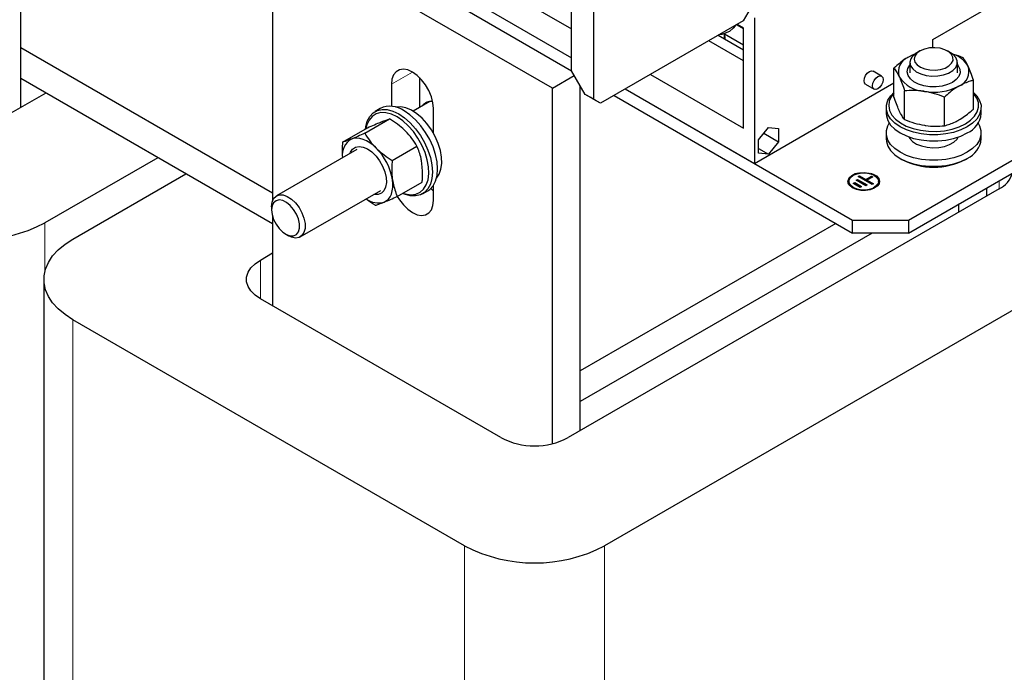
# Model space of a CAD drawing. Header units: millimetres. Extents: x 5 to 418, y 2 to 292.
# Tile 23 of 43: x 253 to 278, y 84 to 100. Entities that reach past the tile are written whole.
import ezdxf

# ---------------------------------------------------------------- set-up
doc = ezdxf.new("R2010")
doc.units = ezdxf.units.MM

msp = doc.modelspace()

# ---------------------------------------------------------------- linework, layer by layer
at = {"color": 7, "linetype": 'Continuous', "lineweight": 25}
for p, q in [((253.1409, 97.9137), (253.1409, 106.8794)), ((266.576, 98.4049), (259.5049, 102.4869)), ((259.5049, 102.4869), (259.5049, 95.5608)), ((267.6154, 101.4658), (267.6154, 98.1262)), ((267.0603, 98.8427), (267.0603, 101.0922)), ((265.3434, 100.8966), (267.0603, 99.9054)), ((276.1944, 99.6391), (278.5119, 100.9769)), ((264.424, 100.3659), (267.0603, 98.8439)), ((264.7069, 100.5292), (267.0603, 99.1706)), ((271.5752, 100.4121), (271.3984, 100.106)), ((271.3984, 100.106), (267.7922, 98.0241)), ((271.6813, 100.1855), (271.6813, 96.5029)), ((270.9277, 99.6526), (270.9277, 99.7912)), ((271.409, 99.9054), (271.23, 100.0087)), ((271.2676, 100.0079), (271.2676, 100.0304)), ((271.409, 99.9263), (271.2676, 100.0079)), ((271.409, 97.395), (271.409, 99.9263)), ((271.409, 99.0972), (270.53, 99.6046)), ((270.7704, 99.7434), (271.409, 99.3747)), ((270.9277, 99.775), (271.409, 99.4971)), ((276.1944, 99.4285), (276.1944, 99.6391)), ((259.5049, 95.7504), (253.1409, 99.4242)), ((275.8654, 99.3454), (275.7895, 99.3016)), ((276.6381, 99.3016), (276.5622, 99.3454)), ((275.7566, 99.2709), (275.5774, 99.1933)), ((275.6138, 99.0567), (275.6138, 98.7932)), ((276.8138, 98.7932), (276.8138, 99.0567)), ((267.4033, 98.2487), (267.0603, 98.8427)), ((274.8976, 98.7098), (274.682, 98.8343)), ((275.21, 98.1895), (275.21, 98.9155)), ((259.5049, 94.9746), (253.1409, 98.6485)), ((253.1409, 97.9137), (253.1409, 98.6485)), ((263.2172, 98.6758), (263.2172, 97.9148)), ((266.576, 98.4049), (267.1288, 98.7241)), ((269.0557, 98.7535), (271.409, 97.395)), ((277.2176, 97.8789), (277.2176, 98.605)), ((262.5101, 98.5066), (262.5101, 97.9452)), ((266.576, 89.4194), (266.576, 98.4049)), ((267.2831, 89.7496), (267.2831, 98.4569)), ((267.2831, 91.2601), (267.2831, 98.4569)), ((268.4192, 98.3861), (271.6813, 96.5029)), ((268.4192, 98.3861), (274.1632, 95.0701)), ((271.6813, 96.5029), (275.21, 98.54)), ((274.493, 98.5069), (274.7086, 98.3824)), ((275.479, 97.61), (275.479, 98.3361)), ((253.7774, 98.2811), (252.8333, 97.7361)), ((263.4811, 98.0671), (263.0577, 97.8228)), ((267.6154, 98.1262), (267.4033, 98.2487)), ((267.5447, 98.167), (267.4033, 98.2487)), ((267.58, 98.1466), (267.5447, 98.167)), ((267.6861, 98.0853), (267.58, 98.1466)), ((267.7922, 98.0241), (267.6154, 98.1262)), ((267.7922, 98.0241), (267.6861, 98.0853)), ((268.1363, 98.2228), (274.1632, 94.7435)), ((276.4828, 97.4547), (276.4828, 98.1808)), ((262.2283, 97.8924), (262.0958, 97.8159)), ((263.5707, 97.2695), (263.5707, 97.8943)), ((275.0138, 97.9175), (275.0138, 97.7644)), ((277.4138, 97.7644), (277.4138, 97.9175)), ((261.8346, 97.266), (262.4634, 97.629)), ((261.2741, 97.0409), (261.9029, 97.4038)), ((271.782, 97.0971), (272.0348, 97.4116)), ((272.0348, 97.4116), (272.2876, 97.389)), ((272.2876, 97.389), (272.2876, 97.0519)), ((275.5774, 95.0701), (279.6786, 97.4377)), ((271.782, 96.76), (271.782, 97.0971)), ((271.9175, 97.2656), (272.2876, 97.0519)), ((272.2876, 97.0519), (272.0348, 96.7374)), ((275.0138, 97.2745), (275.0138, 97.1214)), ((275.5774, 94.7435), (279.6786, 97.1111)), ((275.6109, 97.1654), (275.6029, 97.1464)), ((275.6138, 97.1645), (275.6138, 97.1302)), ((276.8248, 97.1464), (276.8138, 97.1714)), ((276.8138, 97.1302), (276.8138, 97.1645)), ((277.4138, 97.1214), (277.4138, 97.2745)), ((261.6374, 96.8585), (259.6044, 95.6849)), ((262.5264, 96.5805), (263.1552, 96.9435)), ((271.782, 96.8834), (272.0348, 96.7374)), ((256.6058, 96.6482), (253.7526, 95.0011)), ((272.0348, 96.7374), (271.782, 96.76)), ((275.3651, 96.6316), (275.4094, 96.6061)), ((277.0183, 96.6061), (277.0625, 96.6316)), ((254.4597, 94.5929), (257.3129, 96.24)), ((274.2524, 96.0811), (274.2878, 96.1014)), ((274.4995, 95.9379), (274.2524, 96.0811)), ((274.2595, 96.077), (274.2878, 96.0933)), ((274.2878, 96.1014), (274.5349, 95.9583)), ((274.2878, 96.0933), (274.2878, 96.1014)), ((274.2878, 96.0933), (274.5278, 95.9542)), ((274.3057, 96.1728), (274.3411, 96.1932)), ((274.6586, 95.9684), (274.3057, 96.1728)), ((274.3128, 96.1688), (274.3411, 96.1851)), ((274.3411, 96.1932), (274.4999, 96.1012)), ((274.3411, 96.1851), (274.3411, 96.1932)), ((274.3411, 96.1851), (274.4999, 96.0931)), ((274.4999, 96.1012), (274.6416, 96.1827)), ((274.4999, 96.0931), (274.6416, 96.1746)), ((274.4999, 96.0931), (274.4999, 96.1012)), ((274.6769, 96.1623), (274.5352, 96.0808)), ((274.5352, 96.0808), (274.6941, 95.9888)), ((274.5352, 96.0726), (274.5352, 96.0808)), ((274.5352, 96.0726), (274.687, 95.9847)), ((274.6416, 96.1827), (274.6769, 96.1623)), ((274.6416, 96.1746), (274.6416, 96.1827)), ((274.6416, 96.1746), (274.6698, 96.1582)), ((260.2044, 94.6456), (262.2373, 95.8192)), ((262.6577, 95.6698), (263.2865, 96.0328)), ((263.2957, 95.7374), (263.4282, 95.8139)), ((263.5707, 95.5671), (263.5707, 95.9502)), ((277.8649, 95.8583), (266.9755, 89.572)), ((274.071, 96.0498), (274.071, 96.0417)), ((274.1814, 95.9995), (274.2169, 96.0199)), ((274.3579, 95.8973), (274.1814, 95.9995)), ((274.1885, 95.9954), (274.2169, 96.0117)), ((274.2169, 96.0199), (274.3933, 95.9176)), ((274.2169, 96.0117), (274.2169, 96.0199)), ((274.2169, 96.0117), (274.3863, 95.9136)), ((274.3933, 95.9176), (274.3579, 95.8973)), ((274.5349, 95.9583), (274.4995, 95.9379)), ((274.6941, 95.9888), (274.6586, 95.9684)), ((274.821, 96.0417), (274.821, 96.0498)), ((277.5573, 95.6808), (277.5573, 95.8865)), ((259.4801, 95.4102), (259.4801, 95.3285)), ((282.6025, 95.3277), (267.8947, 86.837)), ((276.8502, 95.2726), (276.8502, 95.4783)), ((259.5049, 95.1642), (259.5049, 92.905)), ((274.1632, 95.0701), (275.5774, 95.0701)), ((274.1632, 94.7435), (274.1632, 95.0701)), ((275.5774, 95.0701), (275.5774, 94.7435)), ((273.7402, 94.9877), (267.2831, 91.2601)), ((259.8336, 94.7162), (259.9043, 94.6754)), ((274.6609, 94.7435), (267.2831, 90.4844)), ((275.5774, 94.7435), (274.1632, 94.7435)), ((259.1973, 94.0622), (259.5049, 94.2398)), ((253.7274, 93.5724), (253.7274, 69.0762)), ((265.2784, 89.572), (259.1973, 93.0826)), ((264.3592, 86.837), (254.4597, 92.5519)), ((267.2831, 90.4844), (267.2831, 91.2601)), ((267.2831, 89.7496), (267.2831, 90.4844))]:
    msp.add_line(p, q, dxfattribs=at)
at = {"color": 7, "linetype": 'Continuous', "lineweight": 18}
for p, q in [((262.5101, 98.5066), (263.0405, 98.8128)), ((277.8649, 95.8583), (277.8649, 96.0641)), ((253.7526, 93.7765), (253.7526, 95.0011)), ((259.1973, 93.0826), (259.1973, 94.0622)), ((254.4597, 68.0557), (254.4597, 92.5519)), ((264.3592, 62.3408), (264.3592, 86.837)), ((267.8947, 62.3408), (267.8947, 86.837))]:
    msp.add_line(p, q, dxfattribs=at)
at = {"color": 7, "linetype": 'Continuous', "lineweight": 25, "flags": 128}
for points in [[(271.2032, 99.9933), (271.1483, 99.9189), (271.0578, 99.8496)], [(270.9409, 99.645), (270.9465, 99.699), (270.9277, 99.7471)], [(275.6343, 99.1464), (275.6138, 99.0603), (275.6311, 98.9741), (275.685, 98.893), (275.7722, 98.8223), (275.887, 98.7662), (276.0224, 98.7284), (276.1699, 98.7113), (276.3201, 98.7158), (276.4636, 98.7418), (276.5914, 98.7875), (276.6955, 98.8502), (276.7693, 98.9258), (276.8083, 99.0097), (276.8098, 99.0965), (276.774, 99.1808), (276.7029, 99.2574), (276.6381, 99.3016)], [(275.738, 99.218), (275.7212, 99.1411), (275.741, 99.0645), (275.7958, 98.9938), (275.8817, 98.9343), (275.9922, 98.8904), (276.1191, 98.8653), (276.253, 98.8609), (276.3841, 98.8775), (276.5025, 98.9139), (276.5995, 98.9674), (276.6679, 99.034), (276.7026, 99.1088), (276.7011, 99.1863), (276.6634, 99.2606), (276.5924, 99.3263), (276.4933, 99.3786), (276.3735, 99.4134), (276.2418, 99.4283), (276.1081, 99.4221), (275.9822, 99.3954), (275.8735, 99.35), (275.79, 99.2894), (275.738, 99.218)], [(275.736, 99.2662), (275.6659, 99.2381), (275.5774, 99.1933)], [(263.5707, 97.8943), (263.5575, 98.0382), (263.5182, 98.1903), (263.455, 98.3429), (263.3711, 98.4884), (263.2705, 98.6194), (263.1584, 98.7294), (263.0404, 98.8128), (262.9224, 98.8656), (262.8103, 98.885), (262.7098, 98.8701), (262.6258, 98.8216), (262.5626, 98.742), (262.5234, 98.6352), (262.5101, 98.5066)], [(274.493, 98.5069), (274.493, 98.5069), (274.464, 98.5403), (274.4538, 98.5934), (274.464, 98.6584), (274.493, 98.7252), (274.5363, 98.7836), (274.5875, 98.8249), (274.6386, 98.8427), (274.682, 98.8343)], [(276.6871, 98.5527), (276.5652, 98.497), (276.4243, 98.4591), (276.2722, 98.441), (276.1168, 98.4436), (275.9667, 98.4668), (275.8299, 98.5094), (275.7138, 98.569), (275.6247, 98.6425), (275.5673, 98.7259), (275.5448, 98.8147), (275.5583, 98.904), (275.6072, 98.9892), (275.6138, 98.9972)], [(276.8138, 98.9972), (276.8359, 98.9686), (276.8761, 98.8819), (276.8806, 98.7922), (276.8492, 98.7044), (276.7835, 98.6231), (276.6871, 98.5527)], [(274.9368, 98.6232), (274.9266, 98.5583), (274.8976, 98.4915), (274.8543, 98.433), (274.8031, 98.3918), (274.752, 98.374), (274.7086, 98.3824), (274.6797, 98.4158), (274.6695, 98.4689), (274.6797, 98.5339), (274.7086, 98.6007), (274.752, 98.6591), (274.8031, 98.7004), (274.8543, 98.7182), (274.8976, 98.7098), (274.9266, 98.6764), (274.9368, 98.6232)], [(277.0598, 97.4262), (276.8992, 97.3489), (276.7177, 97.2888), (276.5209, 97.2478), (276.3148, 97.2272), (276.1057, 97.2276), (275.8998, 97.2489), (275.7034, 97.2905), (275.5226, 97.3512), (275.3628, 97.4291), (275.2288, 97.5219), (275.1247, 97.6266), (275.0538, 97.7402), (275.0181, 97.8592), (275.0187, 97.9799), (275.0556, 98.0988), (275.1278, 98.2121), (275.21, 98.2971)], [(277.2176, 98.2971), (277.3029, 98.2084), (277.3738, 98.0948), (277.4096, 97.9758), (277.4089, 97.8551), (277.372, 97.7362), (277.2999, 97.6229), (277.1947, 97.5185), (277.0598, 97.4262)], [(275.21, 98.2774), (275.1413, 98.1873), (275.0909, 98.0732), (275.0765, 97.9558), (275.0988, 97.8387), (275.1568, 97.7259), (275.2489, 97.6208), (275.3719, 97.527), (275.522, 97.4473), (275.6944, 97.3843), (275.8834, 97.3402), (276.0831, 97.3162), (276.287, 97.3132), (276.4885, 97.3313), (276.6812, 97.3699), (276.8588, 97.4277), (277.0158, 97.5028)], [(277.0158, 97.5028), (277.1469, 97.593), (277.2481, 97.6952), (277.316, 97.8062), (277.3485, 97.9224), (277.3445, 98.0401), (277.3042, 98.1555), (277.2289, 98.2649), (277.2176, 98.2774)], [(261.8527, 97.3749), (261.8601, 97.4292), (261.8983, 97.5721), (261.9609, 97.6908), (262.0457, 97.7817), (262.1503, 97.8421), (262.2714, 97.8701), (262.4055, 97.8649), (262.5484, 97.8266), (262.6957, 97.7565)], [(263.6499, 96.1342), (263.7168, 96.2316), (263.7615, 96.3553), (263.7817, 96.5001), (263.7767, 96.6611), (263.7466, 96.8329), (263.6924, 97.0095), (263.616, 97.1849), (263.52, 97.3532), (263.4077, 97.5087), (263.2829, 97.646), (263.1498, 97.7605), (263.013, 97.8482), (262.8772, 97.9063), (262.7468, 97.9326), (262.6265, 97.9264), (262.6166, 97.9242)], [(263.4282, 95.8139), (263.4783, 95.8481), (263.5631, 95.939), (263.6256, 96.0577), (263.6639, 96.2006), (263.6768, 96.3633), (263.6639, 96.5409), (263.6256, 96.728), (263.5631, 96.9189), (263.4783, 97.1078), (263.3737, 97.2889), (263.2525, 97.4568), (263.1185, 97.6064), (262.9756, 97.7331), (262.8283, 97.833)], [(262.6515, 97.6799), (262.5079, 97.7479), (262.3689, 97.7839), (262.239, 97.7866), (262.1223, 97.7561), (262.0227, 97.6932), (261.9432, 97.6001), (261.8865, 97.4797), (261.8611, 97.3798)], [(262.8007, 95.7523), (262.8655, 95.7322), (263.0005, 95.7128), (263.1243, 95.7268), (263.2329, 95.7736), (263.3228, 95.8519), (263.3911, 95.9591), (263.4357, 96.0917), (263.455, 96.2456), (263.4486, 96.4157), (263.4165, 96.5965), (263.3598, 96.7824), (263.2804, 96.9672), (263.1807, 97.1451), (263.0641, 97.3103), (262.9341, 97.4575), (262.7951, 97.5821), (262.6515, 97.6799)], [(262.6957, 97.7565), (262.843, 97.6565), (262.9859, 97.5298), (263.12, 97.3803), (263.2411, 97.2124), (263.3457, 97.0312), (263.4305, 96.8423), (263.4931, 96.6515), (263.5313, 96.4644), (263.5442, 96.2868), (263.5313, 96.1241), (263.4931, 95.9812), (263.4305, 95.8625), (263.3457, 95.7715), (263.2411, 95.7112), (263.12, 95.6831), (262.9859, 95.6883), (262.843, 95.7266), (262.7922, 95.7474)], [(275.0138, 97.7644), (275.0181, 97.7061), (275.0538, 97.5871), (275.1247, 97.4735), (275.2288, 97.3688), (275.3628, 97.276), (275.5226, 97.1981), (275.7034, 97.1374), (275.8998, 97.0958), (276.1057, 97.0745), (276.3148, 97.0741), (276.5209, 97.0947), (276.7177, 97.1357), (276.8992, 97.1958), (277.0598, 97.2731)], [(277.0623, 96.7846), (276.9021, 96.707), (276.721, 96.6466), (276.5244, 96.6053), (276.3184, 96.5844), (276.1092, 96.5844), (275.9032, 96.6053), (275.7067, 96.6466), (275.5255, 96.707), (275.3653, 96.7846), (275.2308, 96.8771), (275.1262, 96.9817), (275.0547, 97.0952), (275.0184, 97.2141), (275.0184, 97.3349), (275.0547, 97.4538), (275.0913, 97.5194)], [(277.3363, 97.5194), (277.3729, 97.4538), (277.4092, 97.3349), (277.4092, 97.2141), (277.3729, 97.0952), (277.3014, 96.9817), (277.1968, 96.8771), (277.0623, 96.7846)], [(262.1237, 96.8904), (262.0436, 96.9631), (261.9613, 97.0247), (261.8781, 97.0744), (261.7954, 97.1112), (261.7146, 97.1345), (261.6372, 97.1439), (261.5644, 97.1392), (261.4975, 97.1206)], [(275.0138, 97.1214), (275.0184, 97.061), (275.0547, 96.9421), (275.1262, 96.8286), (275.2308, 96.724), (275.3653, 96.6315), (275.5255, 96.5539), (275.7067, 96.4935), (275.9032, 96.4522), (276.1092, 96.4313), (276.3184, 96.4313), (276.5244, 96.4522), (276.721, 96.4935), (276.9021, 96.5539), (277.0623, 96.6315)], [(275.5879, 97.1734), (275.6097, 97.1359), (275.6814, 97.0593), (275.7817, 96.9942), (275.9053, 96.9442), (276.0456, 96.912), (276.1949, 96.8994), (276.3453, 96.907), (276.4885, 96.9344), (276.617, 96.9801), (276.7237, 97.0417), (276.8029, 97.1159), (276.8362, 97.1662)], [(261.4607, 96.7565), (261.4735, 96.7878), (261.528, 96.8666), (261.603, 96.9161), (261.6945, 96.9335), (261.7976, 96.918), (261.9066, 96.8704), (262.0158, 96.7933), (262.1193, 96.6908), (262.2114, 96.5684), (262.2872, 96.4328), (262.3427, 96.2912), (262.3747, 96.1513)], [(262.3747, 96.1513), (262.3817, 96.0207), (262.3631, 95.9063), (262.3201, 95.8143), (262.2549, 95.7498), (262.1711, 95.7161), (262.0732, 95.7151), (262.0607, 95.7172)], [(262.3206, 95.5244), (262.3804, 95.5567), (262.4322, 95.602), (262.475, 95.6598), (262.5082, 95.7288), (262.531, 95.808), (262.5433, 95.896), (262.5447, 95.9913), (262.5352, 96.0923)], [(274.046, 96.0417), (274.0486, 96.0675), (274.0794, 96.134), (274.1429, 96.1923), (274.2332, 96.2372), (274.3425, 96.2647), (274.461, 96.2724), (274.5782, 96.2596), (274.6836, 96.2275), (274.7679, 96.1788), (274.8236, 96.1179), (274.8458, 96.0503), (274.846, 96.0417)], [(274.1632, 95.8866), (274.0924, 95.9419), (274.053, 96.0069), (274.0486, 96.0757), (274.0794, 96.1422), (274.1429, 96.2005), (274.2332, 96.2454), (274.3091, 96.2668)], [(274.2622, 95.8611), (274.1809, 95.8968), (274.1119, 95.9516), (274.0757, 96.016), (274.0757, 96.0837), (274.1119, 96.1481), (274.1809, 96.2029), (274.2758, 96.2427), (274.3874, 96.2637), (274.5047, 96.2637), (274.6163, 96.2427), (274.7112, 96.2029), (274.7802, 96.1481), (274.8164, 96.0837), (274.8164, 96.016), (274.7802, 95.9516), (274.7112, 95.8968), (274.6847, 95.8828)], [(274.6165, 96.2587), (274.6836, 96.2356), (274.7679, 96.187), (274.8236, 96.1261), (274.8458, 96.0585), (274.8324, 95.9901), (274.7847, 95.927), (274.707, 95.8748), (274.606, 95.8382), (274.4908, 95.8204), (274.3717, 95.8229), (274.2591, 95.8457), (274.1632, 95.8866), (274.1632, 95.8866)], [(263.5076, 95.8739), (263.5174, 95.8626), (263.5707, 95.8062)], [(274.821, 96.0417), (274.8164, 96.0078), (274.7802, 95.9434), (274.7112, 95.8886), (274.6163, 95.8488), (274.5047, 95.8279), (274.3874, 95.8279), (274.2758, 95.8488), (274.1809, 95.8886)], [(259.4801, 95.4102), (259.4935, 95.5243), (259.5326, 95.6159), (259.5951, 95.6792), (259.6771, 95.7101), (259.7733, 95.7069), (259.8778, 95.6696), (259.9839, 95.6006), (260.085, 95.5043), (260.1748, 95.3866), (260.2476, 95.2551), (260.2989, 95.1179), (260.3253, 94.9837), (260.3253, 94.8608), (260.2989, 94.7572), (260.2476, 94.6791), (260.1748, 94.6316), (260.085, 94.6177), (259.9839, 94.6381), (259.9043, 94.6754)], [(259.4801, 95.3285), (259.4932, 95.2108), (259.5316, 95.0867), (259.5924, 94.9654), (259.671, 94.8558), (259.7618, 94.7662), (259.8578, 94.7032), (259.9521, 94.6714), (260.0376, 94.6732), (260.1079, 94.7084), (260.158, 94.7746), (260.1839, 94.8666), (260.1839, 94.9778), (260.158, 95.0999), (260.1079, 95.2238), (260.0376, 95.3403), (259.9521, 95.4408), (259.8578, 95.5178), (259.7618, 95.5657), (259.671, 95.5808), (259.5924, 95.5621), (259.5316, 95.5109), (259.4932, 95.4311), (259.4801, 95.3285)], [(262.6579, 95.6699), (262.7098, 95.5854), (262.8103, 95.4544), (262.9224, 95.3444), (263.0404, 95.2609), (263.1584, 95.2081), (263.2705, 95.1887), (263.3711, 95.2036), (263.455, 95.2521), (263.5182, 95.3317), (263.5575, 95.4385), (263.5707, 95.5671)], [(254.4597, 92.5519), (254.2595, 92.6823), (254.088, 92.8258), (253.9477, 92.9801), (253.8406, 93.143), (253.7684, 93.3123), (253.732, 93.4853), (253.732, 93.6595), (253.7684, 93.8325), (253.8406, 94.0018), (253.9477, 94.1647), (254.088, 94.319), (254.2595, 94.4625), (254.4597, 94.5929)], [(259.1973, 93.0826), (259.0628, 93.1751), (258.9583, 93.2796), (258.8867, 93.3931), (258.8504, 93.512), (258.8504, 93.6328), (258.8867, 93.7517), (258.9583, 93.8652), (259.0628, 93.9697), (259.1973, 94.0622)]]:
    msp.add_lwpolyline(points, dxfattribs=at)
at = {"color": 7, "linetype": 'Continuous', "lineweight": 25}
for centre, radius, start, end in [((270.6692, 100.5457), 0.7972, 279.23459, 299.16703), ((275.9782, 98.9577), 0.3923, 118.75511, 151.24943), ((275.7176, 98.8233), 0.3957, 110.74208, 199.461), ((276.5035, 98.6218), 0.6713, 30.28844, 73.72414), ((276.7101, 98.8286), 0.3957, 290.74208, 19.461), ((276.0301, 99.1442), 0.8216, 213.43888, 266.5665), ((276.2153, 99.6856), 1.3815, 260.2289, 297.35717), ((263.5093, 97.7982), 0.2711, 80.91663, 144.34333), ((262.4786, 97.361), 0.5874, 53.47043, 115.21911), ((276.8268, 97.8142), 0.5891, 293.29651, 355.15509), ((261.7298, 96.7214), 0.4619, 120.18615, 189.07645), ((276.8285, 97.1704), 0.5874, 293.46213, 355.21773), ((261.0871, 95.8508), 1.4681, 9.46909, 45.08536), ((276.2138, 98.1468), 1.7381, 242.42935, 297.56528), ((277.5796, 96.447), 0.6542, 295.85466, 343.52571), ((274.2526, 96.056), 0.1821, 184.5109, 246.80924), ((262.1816, 96.0121), 0.5072, 232.60151, 285.90221), ((251.9848, 98.4005), 3.8315, 242.52431, 297.47569), ((266.1269, 91.2007), 1.8364, 242.48054, 297.51946), ((266.1269, 90.2364), 3.8315, 242.52431, 297.47569)]:
    msp.add_arc(centre, radius, start, end, dxfattribs=at)
for points, knots in [([(275.5774, 99.1933), (275.5478, 99.1754), (275.4235, 99.1005), (275.3023, 98.9955), (275.21, 98.9155)], [0, 0, 0, 0, 0.2381018, 1, 1, 1, 1]), ([(276.661, 99.2794), (276.6793, 99.2752), (276.7771, 99.2529), (276.8718, 99.2151), (276.9487, 99.1845)], [0, 0, 0, 0, 0.1877624, 1, 1, 1, 1]), ([(277.0831, 98.9604), (277.08, 98.9672), (277.0558, 99.0186), (277.0103, 99.1023), (276.9693, 99.1569), (276.9487, 99.1845)], [0, 0, 0, 0, 0.07009, 0.5307844, 1, 1, 1, 1]), ([(275.21, 98.9155), (275.2318, 98.8868), (275.2759, 98.8289), (275.3215, 98.7375), (275.3445, 98.6914)], [0, 0, 0, 0, 0.495458, 1, 1, 1, 1]), ([(277.2176, 98.605), (277.1958, 98.6704), (277.1517, 98.8024), (277.1061, 98.9074), (277.0831, 98.9604)], [0, 0, 0, 0, 0.495458, 1, 1, 1, 1]), ([(275.3445, 98.6914), (275.3477, 98.6845), (275.3718, 98.6319), (275.4173, 98.5195), (275.4583, 98.3976), (275.479, 98.3361)], [0, 0, 0, 0, 0.07009, 0.5307844, 1, 1, 1, 1]), ([(277.2176, 98.605), (277.1914, 98.5983), (277.0718, 98.5679), (276.9474, 98.5065), (276.8502, 98.4585)], [0, 0, 0, 0, 0.2189524, 1, 1, 1, 1]), ([(275.9809, 98.3241), (275.969, 98.3258), (275.8789, 98.3392), (275.709, 98.3511), (275.5561, 98.3411), (275.479, 98.3361)], [0, 0, 0, 0, 0.07009, 0.5307844, 1, 1, 1, 1]), ([(276.4828, 98.1808), (276.4013, 98.2117), (276.2368, 98.2742), (276.0667, 98.3073), (275.9809, 98.3241)], [0, 0, 0, 0, 0.495458, 1, 1, 1, 1]), ([(276.8502, 98.4585), (276.8206, 98.4407), (276.6963, 98.3657), (276.5751, 98.2607), (276.4828, 98.1808)], [0, 0, 0, 0, 0.2381018, 1, 1, 1, 1]), ([(275.3445, 97.8341), (275.3413, 97.841), (275.3172, 97.8936), (275.2716, 98.006), (275.2307, 98.1279), (275.21, 98.1895)], [0, 0, 0, 0, 0.07009003, 0.53078443, 1, 1, 1, 1]), ([(275.479, 97.61), (275.4571, 97.6387), (275.413, 97.6966), (275.3675, 97.788), (275.3445, 97.8341)], [0, 0, 0, 0, 0.495458, 1, 1, 1, 1]), ([(276.8502, 97.6012), (276.9474, 97.6654), (277.0718, 97.7476), (277.1914, 97.8553), (277.2176, 97.8789)], [0, 0, 0, 0, 0.7810476, 1, 1, 1, 1]), ([(261.9029, 97.4038), (261.9643, 97.4313), (262.0882, 97.4867), (262.1891, 97.5283), (262.24, 97.5492)], [0, 0, 0, 0, 0.495458, 1, 1, 1, 1]), ([(262.24, 97.5492), (262.2465, 97.5519), (262.2963, 97.5718), (262.3788, 97.6027), (262.435, 97.6202), (262.4634, 97.629)], [0, 0, 0, 0, 0.07009, 0.5307844, 1, 1, 1, 1]), ([(262.8661, 97.3191), (262.8579, 97.3271), (262.7953, 97.3884), (262.6658, 97.4972), (262.5313, 97.5848), (262.4634, 97.629)], [0, 0, 0, 0, 0.07009003, 0.53078443, 1, 1, 1, 1]), ([(275.479, 97.61), (275.5605, 97.579), (275.725, 97.5165), (275.8951, 97.4834), (275.9809, 97.4667)], [0, 0, 0, 0, 0.495458, 1, 1, 1, 1]), ([(276.4828, 97.4547), (276.5751, 97.4813), (276.6963, 97.5163), (276.8206, 97.5848), (276.8502, 97.6012)], [0, 0, 0, 0, 0.7618982, 1, 1, 1, 1]), ([(263.1552, 96.9435), (263.1149, 97.0083), (263.0336, 97.1392), (262.9223, 97.2587), (262.8661, 97.3191)], [0, 0, 0, 0, 0.495458, 1, 1, 1, 1]), ([(275.9809, 97.4667), (275.9928, 97.4649), (276.0829, 97.4516), (276.2527, 97.4396), (276.4056, 97.4496), (276.4828, 97.4547)], [0, 0, 0, 0, 0.07009, 0.5307844, 1, 1, 1, 1]), ([(261.4975, 97.1206), (261.4909, 97.118), (261.4411, 97.0981), (261.3587, 97.0671), (261.3025, 97.0497), (261.2741, 97.0409)], [0, 0, 0, 0, 0.07009, 0.5307844, 1, 1, 1, 1]), ([(261.8346, 97.266), (261.7732, 97.2386), (261.6493, 97.1832), (261.5484, 97.1416), (261.4975, 97.1206)], [0, 0, 0, 0, 0.495458, 1, 1, 1, 1]), ([(261.8346, 97.266), (261.8749, 97.2012), (261.9562, 97.0703), (262.0675, 96.9508), (262.1237, 96.8904)], [0, 0, 0, 0, 0.495458, 1, 1, 1, 1]), ([(261.2741, 97.0409), (261.2661, 96.9125), (261.2578, 96.7782), (261.2718, 96.6534), (261.2724, 96.6478)], [0, 0, 0, 0, 0.9552418, 1, 1, 1, 1]), ([(262.1237, 96.8904), (262.1319, 96.8824), (262.1945, 96.8211), (262.324, 96.7123), (262.4585, 96.6247), (262.5264, 96.5805)], [0, 0, 0, 0, 0.07009, 0.5307844, 1, 1, 1, 1]), ([(263.2777, 96.5209), (263.2717, 96.5572), (263.2467, 96.7097), (263.1948, 96.8424), (263.1552, 96.9435)], [0, 0, 0, 0, 0.2381018, 1, 1, 1, 1]), ([(262.5264, 96.5805), (262.5198, 96.4527), (262.5111, 96.2851), (262.5306, 96.1294), (262.5352, 96.0923)], [0, 0, 0, 0, 0.7618982, 1, 1, 1, 1]), ([(263.2865, 96.0328), (263.2891, 96.0695), (263.3012, 96.2371), (263.288, 96.3965), (263.2777, 96.5209)], [0, 0, 0, 0, 0.2189524, 1, 1, 1, 1]), ([(262.5352, 96.0923), (262.5596, 95.976), (262.5908, 95.827), (262.6457, 95.698), (262.6577, 95.6698)], [0, 0, 0, 0, 0.7810476, 1, 1, 1, 1]), ([(262.0972, 95.4446), (262.0236, 95.4898), (261.9424, 95.5397), (261.8735, 95.5999), (261.8671, 95.6055)], [0, 0, 0, 0, 0.90677641, 1, 1, 1, 1]), ([(262.3206, 95.5244), (262.3273, 95.5271), (262.3781, 95.5476), (262.4854, 95.5929), (262.5999, 95.644), (262.6577, 95.6698)], [0, 0, 0, 0, 0.07009, 0.5307844, 1, 1, 1, 1]), ([(262.0972, 95.4446), (262.1268, 95.4537), (262.1866, 95.4721), (262.2757, 95.5068), (262.3206, 95.5244)], [0, 0, 0, 0, 0.495458, 1, 1, 1, 1])]:
    msp.add_open_spline(points, degree=3, knots=knots, dxfattribs=at)

doc.saveas('drawing.dxf')
